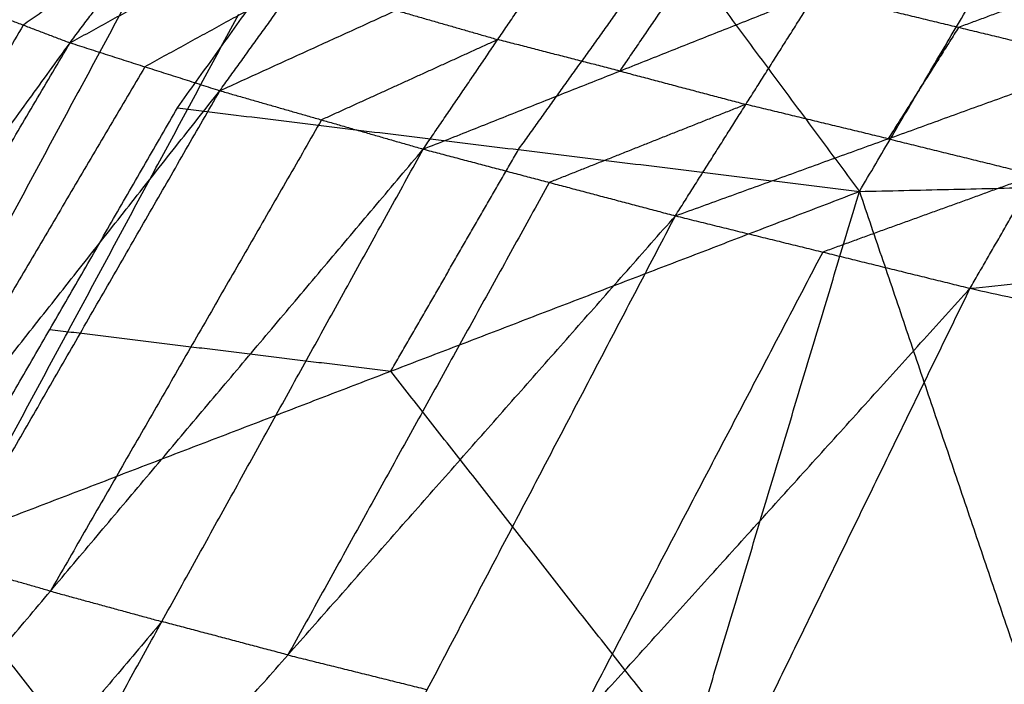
# Model space of a CAD drawing. Header units: millimetres. Extents: x -106 to 110, y -96 to 120.
# Tile 216 of 256: x -103.44 to -101.62, y 28.89 to 30.12. Entities that reach past the tile are written whole.
import ezdxf

# ---------------------------------------------------------------- set-up
doc = ezdxf.new("R2010")
doc.units = ezdxf.units.MM
doc.header["$MEASUREMENT"] = 0
doc.layers.add('Default', color=7, linetype='Continuous', true_color=0x000000)

msp = doc.modelspace()

# ---------------------------------------------------------------- linework, layer by layer
at = {"layer": 'Default'}
for points in [[(-101.8888, 29.8001, 10.523), (-101.4068, 30.6186, 11.2904), (-100.9248, 31.4371, 12.0578)], [(-103.1483, 29.9545, 11.452), (-102.867, 30.347, 11.7406), (-102.5857, 30.7395, 12.0292)], [(-102.5857, 30.7395, 12.0292), (-102.2373, 30.2698, 11.2761), (-101.8888, 29.8001, 10.523)], [(-103.3466, 30.0746, 12.8025), (-103.1996, 30.2704, 12.881), (-103.0527, 30.4662, 12.9596)], [(-103.3466, 30.0746, 12.8025), (-103.065, 30.2293, 12.9965), (-102.7833, 30.384, 13.1904)], [(-103.0699, 29.9862, 13.0709), (-102.9266, 30.1851, 13.1306), (-102.7833, 30.384, 13.1904)], [(-103.0699, 29.9862, 13.0709), (-102.7445, 30.1346, 13.2322), (-102.419, 30.2829, 13.3934)], [(-102.6943, 29.8783, 13.3119), (-102.5566, 30.0806, 13.3527), (-102.419, 30.2829, 13.3934)], [(-103.1996, 30.2704, 12.881), (-103.3163, 30.1889, 12.7734), (-103.4329, 30.1074, 12.6658)], [(-102.5186, 29.8773, 10.9875), (-102.3779, 30.0735, 11.1318), (-102.2373, 30.2698, 11.2761)], [(-101.32, 30.2451, 13.6472), (-101.5128, 30.1742, 13.62), (-101.7057, 30.1032, 13.5928)], [(-102.1937, 30.2248, 13.471), (-102.2625, 30.1236, 13.4506), (-102.3313, 30.0225, 13.4302)], [(-102.9266, 30.1851, 13.1306), (-103.0674, 30.1078, 13.0337), (-103.2083, 30.0304, 12.9367)], [(-102.6943, 29.8783, 13.3119), (-102.3313, 30.0225, 13.4302), (-101.9684, 30.1667, 13.5485)], [(-102.2286, 29.7551, 13.5029), (-102.0985, 29.9609, 13.5257), (-101.9684, 30.1667, 13.5485)], [(-101.9684, 30.1667, 13.5485), (-101.7057, 30.1032, 13.5928), (-101.4429, 30.0398, 13.6372)], [(-103.2375, 30.1583, 11.7081), (-103.4703, 29.7257, 11.4879), (-103.7031, 29.2931, 11.2677)], [(-103.5193, 30.1402, 12.5291), (-103.4329, 30.1074, 12.6658), (-103.3466, 30.0746, 12.8025)], [(-102.7445, 30.1346, 13.2322), (-102.6506, 30.1076, 13.2924), (-102.5566, 30.0806, 13.3527)], [(-103.9662, 28.3969, 10.6848), (-103.5006, 29.2621, 11.1252), (-103.0351, 30.1273, 11.5656)], [(-103.4329, 30.1074, 12.6658), (-103.6913, 29.6739, 12.5147), (-103.9497, 29.2405, 12.3637)], [(-101.7057, 30.1032, 13.5928), (-101.7707, 30.0003, 13.5814), (-101.8358, 29.8974, 13.57)], [(-104.5528, 28.4063, 11.9249), (-103.9497, 29.2405, 12.3637), (-103.3466, 30.0746, 12.8025)], [(-104.3706, 28.3375, 12.3111), (-103.8586, 29.2061, 12.5568), (-103.3466, 30.0746, 12.8025)], [(-103.3466, 30.0746, 12.8025), (-103.2083, 30.0304, 12.9367), (-103.0699, 29.9862, 13.0709)], [(-102.5566, 30.0806, 13.3527), (-102.7194, 30.0064, 13.272), (-102.8821, 29.9323, 13.1914)], [(-102.3313, 30.0225, 13.4302), (-102.444, 30.0515, 13.3915), (-102.5566, 30.0806, 13.3527)], [(-102.2286, 29.7551, 13.5029), (-101.8358, 29.8974, 13.57), (-101.4429, 30.0398, 13.6372)], [(-101.6845, 29.6212, 13.6227), (-101.5637, 29.8305, 13.6299), (-101.4429, 30.0398, 13.6372)], [(-103.2083, 30.0304, 12.9367), (-103.4643, 29.5962, 12.8138), (-103.7203, 29.1619, 12.691)], [(-102.3313, 30.0225, 13.4302), (-102.2149, 29.9917, 13.478), (-102.0985, 29.9609, 13.5257)], [(-104.3706, 28.3375, 12.3111), (-103.7203, 29.1619, 12.691), (-103.0699, 29.9862, 13.0709)], [(-104.0713, 28.2452, 12.7021), (-103.5706, 29.1157, 12.8865), (-103.0699, 29.9862, 13.0709)], [(-103.0699, 29.9862, 13.0709), (-102.8821, 29.9323, 13.1914), (-102.6943, 29.8783, 13.3119)], [(-103.6193, 29.1362, 10.9972), (-103.3838, 29.5453, 11.2246), (-103.1483, 29.9545, 11.452)], [(-103.1483, 29.9545, 11.452), (-102.5186, 29.8773, 10.9875), (-101.8888, 29.8001, 10.523)], [(-102.0985, 29.9609, 13.5257), (-102.28, 29.8888, 13.4666), (-102.4615, 29.8167, 13.4074)], [(-101.8358, 29.8974, 13.57), (-101.9671, 29.9291, 13.5479), (-102.0985, 29.9609, 13.5257)], [(-102.8821, 29.9323, 13.1914), (-103.1325, 29.497, 13.0992), (-103.3828, 29.0618, 13.007)], [(-101.8358, 29.8974, 13.57), (-101.6997, 29.864, 13.6), (-101.5637, 29.8305, 13.6299)], [(-104.0713, 28.2452, 12.7021), (-103.3828, 29.0618, 13.007), (-102.6943, 29.8783, 13.3119)], [(-103.6597, 28.1328, 13.0672), (-103.177, 29.0056, 13.1895), (-102.6943, 29.8783, 13.3119)], [(-102.7541, 29.4682, 10.7601), (-102.6363, 29.6727, 10.8738), (-102.5186, 29.8773, 10.9875)], [(-102.6943, 29.8783, 13.3119), (-102.4615, 29.8167, 13.4074), (-102.2286, 29.7551, 13.5029)], [(-101.5637, 29.8305, 13.6299), (-101.7601, 29.7593, 13.5964), (-101.9566, 29.6881, 13.5628)], [(-101.8888, 29.8001, 10.523), (-101.2316, 29.8152, 10.1419), (-100.5743, 29.8303, 9.7608)], [(-102.4615, 29.8167, 13.4074), (-102.7028, 29.3803, 13.3462), (-102.9442, 28.9439, 13.285)], [(-103.6193, 29.1362, 10.9972), (-102.7541, 29.4682, 10.7601), (-101.8888, 29.8001, 10.523)], [(-102.5139, 27.7245, 9.4351), (-102.2014, 28.7623, 9.9791), (-101.8888, 29.8001, 10.523)], [(-101.8888, 29.8001, 10.523), (-101.5426, 28.7774, 9.5982), (-101.1964, 27.7547, 8.6734)], [(-101.6845, 29.6212, 13.6227), (-100.9523, 29.696, 13.5918), (-100.2202, 29.7708, 13.5609)], [(-103.6597, 28.1328, 13.0672), (-102.9442, 28.9439, 13.285), (-102.2286, 29.7551, 13.5029)], [(-103.1449, 28.0048, 13.3745), (-102.6868, 28.88, 13.4387), (-102.2286, 29.7551, 13.5029)], [(-102.2286, 29.7551, 13.5029), (-101.9566, 29.6881, 13.5628), (-101.6845, 29.6212, 13.6227)], [(-101.9566, 29.6881, 13.5628), (-102.1856, 29.2506, 13.5307), (-102.4147, 28.813, 13.4986)], [(-103.1449, 28.0048, 13.3745), (-102.4147, 28.813, 13.4986), (-101.6845, 29.6212, 13.6227)], [(-102.5389, 27.8662, 13.5944), (-102.1117, 28.7437, 13.6086), (-101.6845, 29.6212, 13.6227)], [(-101.6845, 29.6212, 13.6227), (-101.0498, 29.4808, 13.6042), (-100.415, 29.3403, 13.5858)], [(-103.3838, 29.5453, 11.2246), (-103.0689, 29.5067, 10.9923), (-102.7541, 29.4682, 10.7601)], [(-102.2014, 28.7623, 9.9791), (-102.4777, 29.1152, 10.3696), (-102.7541, 29.4682, 10.7601)], [(-102.5389, 27.8662, 13.5944), (-101.4769, 28.6032, 13.5901), (-100.415, 29.3403, 13.5858)], [(-103.6193, 29.1362, 10.9972), (-103.0666, 28.4303, 10.2161), (-102.5139, 27.7245, 9.4351)], [(-103.3828, 29.0618, 13.007), (-103.4767, 29.0887, 12.9468), (-103.5706, 29.1157, 12.8865)], [(-103.3828, 29.0618, 13.007), (-103.2799, 29.0337, 13.0983), (-103.177, 29.0056, 13.1895)], [(-103.177, 29.0056, 13.1895), (-103.5213, 28.5973, 13.0371), (-103.8655, 28.189, 12.8846)], [(-102.9442, 28.9439, 13.285), (-103.0606, 28.9748, 13.2373), (-103.177, 29.0056, 13.1895)], [(-102.9442, 28.9439, 13.285), (-102.8155, 28.912, 13.3619), (-102.6868, 28.88, 13.4387)]]:
    msp.add_open_spline(points, degree=2, dxfattribs=at)

doc.saveas('drawing.dxf')
